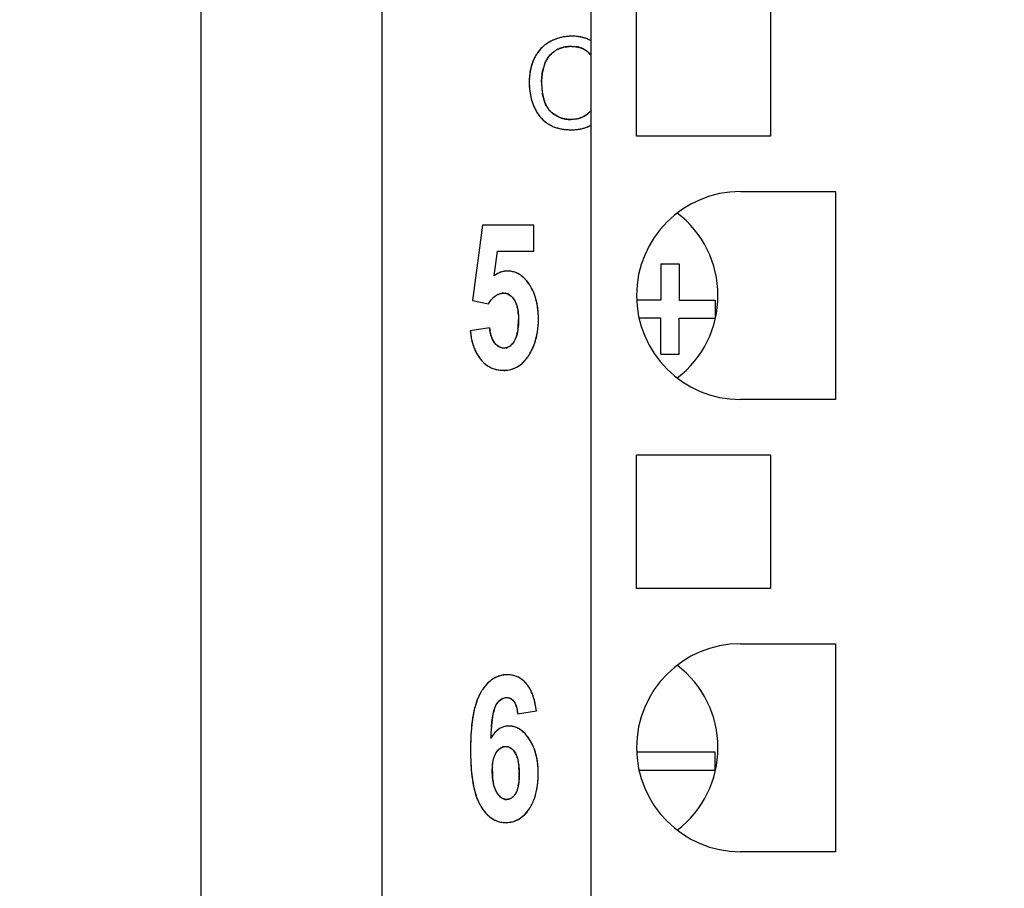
# Model space of a CAD drawing. Header units: millimetres. Extents: x 0 to 420, y 0 to 297.
# Tile 16 of 76: x 61 to 72, y 60 to 69. Entities that reach past the tile are written whole.
import ezdxf

# ---------------------------------------------------------------- set-up
doc = ezdxf.new("R2010")
doc.units = ezdxf.units.MM
doc.header["$LTSCALE"] = 23.1
doc.layers.get('0').update_dxf_attribs({"linetype": 'CONTINUOUS'})
doc.layers.add('LAY0002', color=7, linetype='CONTINUOUS')
doc.styles.get("Standard").update_dxf_attribs({"font": 'txt', "width": 0.6})
doc.dimstyles.new('DIMSTYLE_1', dxfattribs={"dimtxt": 4, "dimasz": 2.6, "dimexe": 1.2, "dimexo": 0.1, "dimgap": 1, "dimtad": 1, "dimzin": 0, "dimdsep": 46, "dimtxsty": 'Standard', "dimblk": '_FILLED', "dimblk1": '_FILLED', "dimblk2": '_FILLED', "dimcen": 0.09, "dimazin": 0, "dimtp": 0.01, "dimtm": 0.01, "dimtfac": 1, "dimtofl": 0, "dimtmove": 0, "dimatfit": 3, "dimldrblk": '_FILLED', "dimfxl": 1, "dimtolj": 1, "dimtzin": 0, "dimarcsym": 0})

# ---------------------------------------------------------------- blocks, each defined once
blk = doc.blocks.new('_FILLED')
at = {"color": 0, "linetype": 'ByBlock'}
blk.add_solid([(0, 0), (-1, 0.1923), (-1, -0.1923)], dxfattribs=at)
blk = doc.blocks.new('*D3')
at = {"color": 2, "linetype": 'Continuous', "transparency": 16777216}
for p, q in [((63.122, 132.249), (53.222, 132.249)), ((54.422, 132.249), (54.422, 75.349)), ((54.422, 18.449), (54.422, 75.349)), ((63.122, 18.449), (53.222, 18.449))]:
    blk.add_line(p, q, dxfattribs=at)
at = {"color": 2, "linetype": 'Continuous', "transparency": 16777216, "xscale": 2.6, "yscale": 2.6, "zscale": 2.6}
for p, rotation in [((54.422, 132.249), 90), ((54.422, 18.449), 270)]:
    blk.add_blockref('_FILLED', p, dxfattribs=dict(at, rotation=rotation))
at = {"color": 2, "linetype": 'Continuous', "transparency": 16777216, "insert": (49.422, 75.349), "char_height": 4, "width": 14.4, "attachment_point": 2, "rotation": 90, "line_spacing_factor": 0.9}
blk.add_mtext('113.80', dxfattribs=at)
blk = doc.blocks.new('*D5')
at = {"color": 2, "linetype": 'Continuous', "transparency": 16777216}
for p, q in [((87.425, 135.75), (45.222, 135.75)), ((46.422, 135.75), (46.422, 72.275)), ((46.422, 8.799), (46.422, 72.275)), ((109.092, 8.799), (45.222, 8.799))]:
    blk.add_line(p, q, dxfattribs=at)
at = {"color": 2, "linetype": 'Continuous', "transparency": 16777216, "xscale": 2.6, "yscale": 2.6, "zscale": 2.6}
for p, rotation in [((46.422, 135.75), 90), ((46.422, 8.799), 270)]:
    blk.add_blockref('_FILLED', p, dxfattribs=dict(at, rotation=rotation))
at = {"color": 2, "linetype": 'Continuous', "transparency": 16777216, "insert": (41.422, 72.275), "char_height": 4, "width": 14.4, "attachment_point": 2, "rotation": 90, "line_spacing_factor": 0.9}
blk.add_mtext('126.95', dxfattribs=at)

msp = doc.modelspace()

# ---------------------------------------------------------------- linework, layer by layer
at = {"color": 7, "linetype": 'Continuous'}
for p, q in [((67.032, 28.899), (67.032, 88.899)), ((67.532, 68.159), (67.532, 69.639)), ((69.012, 69.639), (69.012, 68.159)), ((69.012, 68.159), (67.532, 68.159)), ((68.682, 67.549), (69.732, 67.549)), ((69.732, 67.549), (69.732, 65.249)), ((69.732, 65.249), (68.682, 65.249)), ((67.532, 63.159), (67.532, 64.639)), ((67.532, 64.639), (69.012, 64.639)), ((69.012, 64.639), (69.012, 63.159)), ((69.012, 63.159), (67.532, 63.159)), ((68.682, 62.549), (69.732, 62.549)), ((69.732, 62.549), (69.732, 60.249)), ((69.732, 60.249), (68.682, 60.249))]:
    msp.add_line(p, q, dxfattribs=at)
for centre in [(68.682, 66.399), (68.682, 61.399)]:
    msp.add_arc(centre, 1.15, 90, 270, dxfattribs=at)
for centre, major_axis, start_param, end_param in [((67.282, 66.399), (1.15, 0), 0, 0.915504), ((67.282, 66.399), (0, 1.15), -2.486301, -1.570796), ((67.282, 61.399), (1.15, 0), 0, 0.915504), ((67.282, 61.399), (0, 1.15), -2.486301, -1.570796)]:
    msp.add_ellipse(centre, major_axis=major_axis, ratio=1, start_param=start_param, end_param=end_param, dxfattribs=at)
at = {"layer": 'LAY0002', "color": 7, "linetype": 'Continuous'}
for p, q in [((62.722, 18.949), (62.722, 131.749)), ((64.722, 25.402), (64.722, 124.095)), ((67.802, 66.749), (67.802, 66.349)), ((67.802, 66.749), (68.002, 66.749)), ((68.002, 66.749), (68.002, 66.349)), ((67.802, 66.349), (67.532, 66.349)), ((68.002, 66.349), (68.402, 66.349)), ((68.402, 66.349), (68.402, 66.149)), ((67.802, 66.149), (67.56, 66.149)), ((67.802, 65.749), (67.802, 66.149)), ((68.002, 65.749), (68.002, 66.149)), ((68.002, 66.149), (68.402, 66.149)), ((67.802, 65.749), (68.002, 65.749)), ((68.402, 61.349), (67.532, 61.349)), ((68.402, 61.149), (68.402, 61.349)), ((67.56, 61.149), (68.402, 61.149))]:
    msp.add_line(p, q, dxfattribs=at)
at = {"layer": 'LAY0002', "color": 4, "linetype": 'Continuous'}
for p, q in [((65.831, 67.177), (65.721, 66.344)), ((66.399, 67.177), (65.831, 67.177)), ((66.399, 66.89), (66.399, 67.177)), ((65.96, 66.618), (65.994, 66.89)), ((65.994, 66.89), (66.399, 66.89)), ((65.721, 66.344), (65.895, 66.308)), ((65.909, 66.042), (65.695, 66.01)), ((66.217, 61.774), (66.425, 61.807))]:
    msp.add_line(p, q, dxfattribs=at)
at = {"layer": 'LAY0002', "color": 7, "linetype": 'Continuous'}
for centre, radius, start, end in [((66.78, 68.831), 0.426, 118.6383, 121.5995), ((66.818, 68.761), 0.506, 116.1545, 118.6528), ((66.815, 68.768), 0.499, 116.2817, 118.6845), ((66.811, 68.775), 0.49, 109.0126, 116.2919), ((66.814, 68.771), 0.496, 113.7258, 116.1532), ((66.81, 68.778), 0.487, 109.4365, 113.7287), ((66.809, 68.781), 0.484, 106.3967, 109.4321), ((66.81, 68.779), 0.486, 103.9685, 106.3958), ((66.811, 68.774), 0.491, 101.5596, 103.9676), ((66.813, 68.766), 0.5, 99.1664, 101.5587), ((66.814, 68.755), 0.511, 96.8215, 99.1656), ((66.817, 68.732), 0.534, 92.1828, 96.8016), ((66.818, 68.701), 0.565, 89.9924, 92.2021), ((66.818, 68.706), 0.56, 87.4702, 89.9884), ((66.819, 68.712), 0.554, 87.425, 90.0154), ((66.82, 68.749), 0.517, 84.7871, 87.4241), ((66.823, 68.782), 0.484, 81.9034, 84.7883), ((66.827, 68.81), 0.456, 79.0685, 81.9013), ((66.832, 68.833), 0.432, 76.0884, 79.0683), ((66.837, 68.853), 0.411, 72.9421, 76.088), ((66.842, 68.869), 0.395, 69.8661, 72.9399), ((66.846, 68.882), 0.381, 66.5252, 69.8658), ((66.85, 68.891), 0.371, 63.2687, 66.5229), ((66.775, 68.847), 0.411, 140.1234, 144.7279), ((66.764, 68.856), 0.396, 133.2848, 140.1252), ((66.762, 68.858), 0.394, 130.1032, 133.2734), ((66.766, 68.853), 0.4, 124.4355, 130.0918), ((66.773, 68.843), 0.413, 121.6018, 124.4455), ((66.793, 68.857), 0.294, 125.3267, 134.5375), ((66.781, 68.874), 0.274, 118.4559, 125.3928), ((66.785, 68.867), 0.282, 112.3431, 118.443), ((66.793, 68.849), 0.302, 106.037, 112.3254), ((66.802, 68.817), 0.335, 100.1382, 106.027), ((66.81, 68.77), 0.383, 94.7609, 100.0963), ((66.815, 68.707), 0.446, 89.935, 94.7547), ((66.816, 68.695), 0.458, 89.9712, 93.1359), ((66.824, 68.859), 0.293, 76.3002, 82.2721), ((66.831, 68.889), 0.262, 70.0557, 76.2887), ((66.838, 68.908), 0.243, 63.4336, 70.0439), ((66.842, 68.917), 0.232, 53.062, 63.4263), ((66.852, 68.931), 0.215, 45.6512, 53.001), ((66.864, 68.797), 0.513, 158.0561, 160.5123), ((66.851, 68.802), 0.5, 155.5615, 158.0553), ((66.842, 68.807), 0.49, 153.0378, 155.5607), ((66.812, 68.822), 0.456, 147.663, 153.0771), ((66.823, 68.817), 0.468, 150.3856, 153.0352), ((66.788, 68.837), 0.428, 144.7198, 147.6316), ((66.799, 68.857), 0.3, 147.1231, 156.0806), ((66.786, 68.865), 0.284, 140.7884, 147.0732), ((66.785, 68.866), 0.282, 134.5843, 140.775), ((66.833, 68.911), 0.242, 38.8531, 45.6398), ((66.975, 68.77), 0.628, 169.8161, 171.9808), ((66.945, 68.775), 0.598, 167.582, 169.8158), ((66.92, 68.781), 0.571, 165.2829, 167.5816), ((66.897, 68.786), 0.549, 162.9244, 165.2824), ((66.879, 68.792), 0.529, 160.513, 162.9238), ((67.079, 68.759), 0.596, 167.7932, 170.9448), ((67.079, 68.759), 0.596, 164.7197, 167.7918), ((67.088, 68.756), 0.606, 161.4854, 164.5757), ((67.083, 68.758), 0.6, 161.4673, 164.718), ((66.827, 68.844), 0.331, 156.0471, 161.5143), ((67.132, 68.757), 0.785, 177.7614, 180.0139), ((67.137, 68.757), 0.791, 178.1503, 180.0096), ((67.063, 68.759), 0.717, 174.0974, 177.7805), ((67.008, 68.765), 0.661, 171.981, 174.0739), ((67.104, 68.757), 0.621, 177.0567, 180.0059), ((67.091, 68.758), 0.608, 174.067, 177.0556), ((67.083, 68.759), 0.6, 170.9462, 174.066), ((67.134, 68.756), 0.788, 179.9952, 181.6098), ((67.107, 68.756), 0.76, 181.6089, 183.4403), ((67.081, 68.754), 0.735, 183.4409, 185.2686), ((67.059, 68.752), 0.713, 185.2692, 187.0647), ((67.041, 68.75), 0.694, 187.0649, 188.9227), ((67.316, 68.757), 0.833, 179.9693, 182.8667), ((67.29, 68.756), 0.807, 179.9312, 184.3285), ((67.236, 68.753), 0.753, 182.8867, 184.7078), ((67.154, 68.746), 0.671, 184.3248, 189.3007), ((67.15, 68.745), 0.667, 184.6556, 189.2573), ((67.018, 68.746), 0.671, 188.9146, 192.5012), ((67, 68.742), 0.653, 192.5087, 194.8514), ((66.99, 68.74), 0.643, 192.9672, 201.018), ((66.991, 68.74), 0.643, 194.8528, 196.8944), ((66.986, 68.738), 0.638, 196.8949, 198.9709), ((67.08, 68.734), 0.596, 189.3117, 191.2442), ((67.033, 68.725), 0.548, 191.2235, 194.8103), ((66.993, 68.714), 0.506, 194.8299, 197.1069), ((66.959, 68.704), 0.471, 197.0879, 201.132), ((66.982, 68.737), 0.634, 198.9715, 201.0405), ((66.99, 68.74), 0.643, 201.0383, 203.0523), ((66.982, 68.737), 0.634, 201.0411, 203.0854), ((66.897, 68.7), 0.541, 203.0709, 205.5499), ((66.853, 68.679), 0.492, 205.5165, 210.4051), ((66.834, 68.655), 0.337, 201.099, 206.8023), ((66.801, 68.639), 0.3, 206.8092, 212.9715), ((66.781, 68.625), 0.276, 212.9842, 219.4067), ((66.771, 68.617), 0.263, 219.4219, 226.0091), ((66.818, 68.659), 0.452, 210.4384, 213.3067), ((66.799, 68.647), 0.43, 213.3093, 216.0608), ((66.782, 68.634), 0.408, 216.0523, 220.0997), ((66.767, 68.621), 0.388, 220.1009, 224.5995), ((66.759, 68.613), 0.377, 224.6096, 227.7784), ((66.755, 68.609), 0.371, 227.7804, 230.8422), ((66.769, 68.616), 0.261, 226.0257, 232.6845), ((66.774, 68.622), 0.269, 232.6987, 239.0092), ((66.811, 68.683), 0.339, 238.9548, 244.1671), ((66.804, 68.669), 0.324, 244.1761, 249.3401), ((66.802, 68.663), 0.318, 249.348, 254.6293), ((66.802, 68.665), 0.32, 254.638, 259.98), ((66.804, 68.675), 0.33, 259.9871, 265.0704), ((66.805, 68.693), 0.348, 265.0772, 270.0278), ((66.813, 68.644), 0.298, 278.9206, 285.4511), ((66.819, 68.623), 0.276, 285.4665, 292.3254), ((66.822, 68.614), 0.268, 292.3445, 299.3771), ((66.819, 68.62), 0.274, 299.4285, 309.6875), ((66.834, 68.603), 0.251, 309.6397, 317.2948), ((66.754, 68.607), 0.369, 230.8439, 233.9255), ((66.754, 68.608), 0.37, 233.9273, 237.121), ((66.757, 68.612), 0.374, 234.0036, 237.0734), ((66.735, 68.579), 0.335, 237.129, 240.4631), ((66.742, 68.592), 0.35, 240.4654, 243.7987), ((66.751, 68.609), 0.369, 243.8013, 247.1466), ((66.76, 68.631), 0.393, 247.1455, 250.1512), ((66.769, 68.656), 0.42, 250.1526, 253.0943), ((66.779, 68.687), 0.452, 253.096, 255.9948), ((66.788, 68.724), 0.49, 255.9941, 258.6852), ((66.796, 68.765), 0.532, 258.6841, 261.1633), ((66.803, 68.812), 0.58, 261.1632, 263.5259), ((66.809, 68.865), 0.633, 263.5258, 265.7721), ((66.814, 68.924), 0.692, 265.7718, 267.9028), ((66.816, 68.992), 0.76, 267.9039, 270.0169), ((66.816, 68.996), 0.764, 268.0254, 270.0166), ((66.817, 68.787), 0.555, 269.9837, 272.5682), ((66.818, 68.748), 0.516, 272.5687, 275.2648), ((66.822, 68.713), 0.481, 275.2637, 278.2302), ((66.826, 68.684), 0.452, 278.2313, 281.3129), ((66.83, 68.66), 0.428, 281.315, 284.4044), ((66.836, 68.638), 0.405, 284.3945, 289.0197), ((66.842, 68.62), 0.386, 289.0207, 294.56), ((66.846, 68.612), 0.377, 294.5737, 297.9104), ((65.94, 66.247), 0.492, 30.2877, 33.7714), ((65.773, 66.092), 0.671, 332.6162, 340.0709), ((65.901, 66.018), 0.523, 324.9908, 329.036), ((65.818, 66.068), 0.619, 329.0396, 332.6352), ((66.135, 65.957), 0.42, 216.0074, 219.5257), ((66.33, 61.708), 0.6, 146.1389, 149.619), ((66.057, 61.888), 0.338, 35.6891, 39.4478), ((66.033, 61.871), 0.367, 32.1378, 35.6887), ((66.243, 61.758), 0.5, 149.6389, 154.0813), ((68.327, 61.415), 2.408, 174.9147, 176.8544), ((66.119, 61.402), 0.236, 84.6071, 89.9831), ((66.079, 61.349), 0.301, 47.9489, 52.4923), ((69.1, 61.371), 3.182, 176.8189, 177.6219), ((65.937, 61.22), 0.494, 29.8814, 33.2975), ((65.895, 61.016), 0.539, 333.045, 339.7227), ((65.837, 61.038), 0.602, 339.678, 342.7823), ((66.225, 61.001), 0.483, 205.641, 210.0877), ((65.961, 60.981), 0.464, 322.172, 325.7912), ((65.946, 60.99), 0.482, 325.848, 333.0372), ((66.158, 60.935), 0.39, 221.4684, 225.9658)]:
    msp.add_arc(centre, radius, start, end, dxfattribs=at)
at = {"layer": 'LAY0002', "color": 4, "linetype": 'Continuous'}
for centre, radius, start, end in [((66.153, 66.349), 0.331, 120.5214, 125.6013), ((66.131, 66.386), 0.289, 115.2724, 120.5124), ((66.118, 66.414), 0.257, 109.3038, 115.2728), ((66.11, 66.435), 0.235, 103.0052, 109.2929), ((66.107, 66.448), 0.222, 96.5907, 102.9906), ((66.107, 66.452), 0.217, 89.9972, 96.5756), ((66.109, 66.427), 0.242, 73.9916, 79.4721), ((66.109, 66.427), 0.243, 68.5644, 73.9827), ((66.106, 66.42), 0.25, 63.2724, 68.5563), ((66.1, 66.408), 0.264, 58.1545, 63.2654), ((66.089, 66.391), 0.284, 53.2908, 58.1495), ((65.979, 66.278), 0.442, 37.0207, 40.6113), ((65.93, 66.241), 0.503, 33.7492, 37.0226), ((65.939, 66.246), 0.493, 30.138, 33.7745), ((65.922, 66.236), 0.513, 26.8241, 30.1377), ((66.061, 66.284), 0.141, 89.9432, 102.4527), ((66.063, 66.302), 0.123, 69.0803, 79.8082), ((66.062, 66.301), 0.124, 58.3149, 69.0149), ((65.899, 66.225), 0.538, 23.543, 26.8221), ((65.871, 66.213), 0.569, 20.3255, 23.5413), ((65.836, 66.2), 0.606, 17.3553, 20.326), ((65.796, 66.187), 0.648, 14.4874, 17.3546), ((65.952, 66.215), 0.267, 20.6708, 24.3908), ((65.831, 66.177), 0.394, 11.9267, 14.837), ((65.747, 66.175), 0.699, 11.639, 14.4857), ((65.691, 66.163), 0.756, 9.0266, 11.6403), ((65.628, 66.153), 0.82, 6.5921, 9.0274), ((65.627, 66.144), 0.601, 4.3252, 7.3314), ((65.559, 66.145), 0.889, 4.3033, 6.5927), ((65.48, 66.139), 0.968, 2.0539, 4.3026), ((65.393, 66.136), 1.056, 359.9853, 2.0552), ((66.424, 66.086), 0.517, 184.9305, 188.7802), ((65.564, 66.114), 0.663, 352.9945, 355.1733), ((65.423, 66.125), 0.804, 355.2134, 358.4665), ((65.263, 66.13), 0.964, 358.4205, 0.0165), ((65.588, 66.131), 0.86, 353.7636, 355.8688), ((65.546, 66.134), 0.903, 355.8689, 357.908), ((65.497, 66.136), 0.951, 357.9093, 0.0097), ((66.589, 66.091), 0.897, 185.1886, 187.1968), ((66.513, 66.082), 0.821, 187.194, 189.4815), ((66.444, 66.07), 0.751, 189.4806, 191.9402), ((66.326, 66.071), 0.418, 188.781, 193.0385), ((66.197, 66.036), 0.284, 198.1114, 203.7338), ((65.927, 66.037), 0.291, 336.8581, 340.4072), ((65.781, 66.08), 0.443, 346.0638, 348.8512), ((65.714, 66.111), 0.733, 344.7537, 347.0852), ((65.689, 66.116), 0.759, 347.0857, 349.368), ((65.659, 66.122), 0.788, 349.3684, 351.5957), ((65.626, 66.127), 0.822, 351.596, 353.7634), ((66.383, 66.058), 0.689, 191.9419, 194.403), ((66.325, 66.042), 0.629, 194.3922, 197.7266), ((66.28, 66.028), 0.582, 197.7442, 199.8712), ((66.246, 66.016), 0.545, 199.8629, 202.8902), ((66.16, 66.02), 0.243, 203.7387, 210.0405), ((66.137, 66.006), 0.217, 210.0568, 216.7218), ((66.068, 65.923), 0.106, 281.5727, 293.1074), ((65.773, 66.091), 0.67, 335.0683, 338.5555), ((65.762, 66.096), 0.682, 338.5509, 340.1996), ((65.751, 66.1), 0.694, 340.2014, 342.3757), ((65.735, 66.105), 0.711, 342.3772, 344.7531), ((66.213, 66.002), 0.509, 202.8927, 205.8951), ((66.186, 65.989), 0.48, 205.895, 209.133), ((66.165, 65.977), 0.455, 209.1342, 212.5122), ((66.15, 65.968), 0.437, 212.5187, 215.1713), ((66.138, 65.959), 0.422, 215.1639, 219.5277), ((65.957, 65.979), 0.454, 320.5209, 324.9819), ((65.897, 66.021), 0.528, 324.9832, 329.1203), ((65.821, 66.067), 0.617, 329.112, 332.6267), ((65.782, 66.087), 0.661, 332.5836, 335.0645), ((66.105, 65.932), 0.38, 219.5142, 223.1999), ((66.078, 65.907), 0.344, 223.1657, 229.5016), ((66.059, 65.884), 0.314, 229.5192, 235.8643), ((66.051, 65.873), 0.3, 235.8883, 240.4019), ((66.049, 65.869), 0.296, 240.4074, 244.9222), ((66.073, 65.859), 0.286, 292.9672, 298.9215), ((66.067, 65.868), 0.298, 298.9328, 304.7375), ((66.055, 65.886), 0.319, 304.7473, 310.3403), ((66.034, 65.911), 0.351, 310.347, 315.6195), ((66.002, 65.942), 0.396, 315.6233, 320.5205), ((66.049, 65.87), 0.297, 244.9275, 249.3322), ((66.052, 65.876), 0.303, 249.3374, 253.7474), ((66.055, 65.888), 0.316, 253.7521, 258.0709), ((66.059, 65.907), 0.335, 258.0748, 262.255), ((66.063, 65.932), 0.36, 262.2582, 266.2752), ((66.065, 65.965), 0.393, 266.2763, 270.029), ((66.065, 65.911), 0.34, 269.9558, 275.2111), ((66.068, 65.883), 0.311, 275.2172, 280.8431), ((66.071, 65.865), 0.293, 280.8524, 286.7824), ((66.073, 65.857), 0.285, 286.7945, 292.9544), ((66.142, 61.858), 0.359, 128.6045, 133.5066), ((66.122, 61.883), 0.327, 123.3904, 128.5999), ((66.11, 61.902), 0.305, 117.8261, 123.3843), ((66.104, 61.914), 0.291, 112.0938, 117.8167), ((66.102, 61.918), 0.287, 106.3686, 112.0831), ((66.103, 61.915), 0.29, 100.7441, 106.3585), ((66.105, 61.903), 0.303, 95.2563, 100.735), ((66.107, 61.881), 0.324, 89.9637, 95.2485), ((66.113, 61.951), 0.254, 72.8066, 77.5499), ((66.114, 61.956), 0.248, 63.8729, 72.8042), ((66.111, 61.949), 0.256, 55.1868, 63.836), ((66.101, 61.935), 0.274, 50.7882, 55.2177), ((66.085, 61.915), 0.299, 44.5385, 50.7521), ((66.057, 61.888), 0.338, 39.4416, 44.547), ((66.329, 61.707), 0.6, 146.0664, 149.5972), ((66.263, 61.752), 0.52, 142.2482, 146.0668), ((66.211, 61.792), 0.455, 138.0595, 142.2494), ((66.171, 61.828), 0.401, 133.5088, 138.059), ((66.051, 61.883), 0.346, 33.2642, 39.43), ((66.012, 61.857), 0.393, 28.6269, 33.2838), ((65.972, 61.835), 0.439, 25.4379, 28.6483), ((65.931, 61.816), 0.484, 22.5346, 25.4401), ((66.431, 61.676), 0.706, 157.9613, 161.4378), ((66.323, 61.72), 0.589, 153.958, 157.9683), ((66.253, 61.753), 0.512, 151.4607, 153.9166), ((66.217, 61.773), 0.47, 149.5656, 151.4513), ((66.096, 61.859), 0.0946, 58.207, 76.4028), ((65.872, 61.791), 0.548, 18.5971, 22.5094), ((65.782, 61.761), 0.642, 14.6979, 18.5902), ((65.692, 61.737), 0.736, 12.4927, 14.7317), ((66.917, 61.543), 1.21, 167.3131, 169.7551), ((66.727, 61.586), 1.015, 164.5774, 167.3168), ((66.599, 61.621), 0.882, 162.8414, 164.5505), ((66.525, 61.644), 0.805, 161.3962, 162.8364), ((66.445, 61.671), 0.506, 163.9312, 165.9985), ((66.337, 61.702), 0.395, 161.1224, 163.9549), ((65.612, 61.72), 0.818, 10.4198, 12.494), ((65.524, 61.703), 0.907, 8.4804, 10.4207), ((65.429, 61.689), 1.003, 6.7523, 8.4828), ((67.402, 61.466), 1.7, 171.9286, 173.8882), ((67.141, 61.503), 1.438, 169.7516, 171.9314), ((67.396, 61.503), 1.473, 172.3912, 173.7735), ((67.107, 61.542), 1.182, 170.9248, 172.3908), ((66.863, 61.581), 0.935, 169.0973, 170.9347), ((68.041, 61.407), 2.343, 175.6359, 177.2187), ((67.701, 61.433), 2.001, 173.8854, 175.6381), ((68.49, 61.405), 2.572, 175.9072, 176.5506), ((68.137, 61.43), 2.218, 174.9857, 175.9134), ((67.752, 61.464), 1.831, 173.7708, 174.9932), ((66.14, 61.413), 0.23, 124.3075, 129.4806), ((66.128, 61.431), 0.21, 118.8426, 124.3012), ((66.118, 61.452), 0.186, 101.3817, 107.4807), ((66.12, 61.402), 0.236, 84.6454, 90.0278), ((66.121, 61.412), 0.226, 79.0545, 84.6369), ((66.121, 61.416), 0.222, 73.3991, 79.0444), ((66.121, 61.414), 0.224, 67.8289, 73.389), ((66.117, 61.405), 0.233, 62.435, 67.8202), ((66.11, 61.392), 0.249, 57.2576, 62.4277), ((68.431, 61.388), 2.733, 177.2174, 178.6737), ((68.979, 61.376), 3.061, 176.5642, 177.6332), ((66.214, 61.338), 0.336, 138.4172, 142.4194), ((66.018, 61.286), 0.389, 39.8036, 43.6419), ((65.974, 61.25), 0.446, 36.4033, 39.8075), ((65.92, 61.209), 0.514, 33.2671, 36.4044), ((65.935, 61.219), 0.496, 29.7311, 33.2961), ((68.879, 61.378), 3.181, 178.6726, 180.0166), ((68.89, 61.376), 3.192, 179.9868, 181.17), ((66.086, 61.313), 0.0993, 101.4806, 113.1615), ((66.087, 61.314), 0.0983, 66.5022, 78.3563), ((65.92, 61.211), 0.513, 26.4639, 29.7302), ((65.9, 61.201), 0.535, 23.2659, 26.4621), ((65.874, 61.189), 0.564, 20.0478, 23.2634), ((65.84, 61.177), 0.599, 17.0933, 20.0482), ((68.471, 61.368), 2.773, 181.1678, 182.5039), ((66.03, 61.242), 0.189, 26.2293, 30.7556), ((65.917, 61.196), 0.312, 15.7853, 19.091), ((65.801, 61.165), 0.64, 14.312, 17.0932), ((65.753, 61.153), 0.69, 11.4613, 14.3091), ((65.697, 61.142), 0.748, 8.8561, 11.4625), ((65.632, 61.132), 0.813, 6.4325, 8.8568), ((68.082, 61.351), 2.384, 182.5004, 184.0472), ((67.73, 61.326), 2.031, 184.0448, 185.7658), ((66.713, 61.139), 0.775, 177.0195, 180.0597), ((65.728, 61.152), 0.506, 8.3306, 10.8144), ((65.378, 61.116), 0.857, 1.428, 4.2236), ((65.56, 61.123), 0.885, 4.1555, 6.4329), ((65.479, 61.118), 0.967, 2.0107, 4.1559), ((65.388, 61.114), 1.058, 359.9847, 2.0111), ((67.422, 61.294), 1.721, 185.7634, 187.6716), ((67.155, 61.258), 1.451, 187.6684, 189.808), ((66.771, 61.137), 0.832, 179.9303, 183.357), ((66.618, 61.129), 0.68, 183.3993, 185.8059), ((66.509, 61.117), 0.57, 185.7817, 189.2237), ((65.442, 61.101), 0.794, 355.4603, 357.2758), ((65.199, 61.111), 1.037, 359.9831, 1.4658), ((65.25, 61.11), 0.986, 357.3144, 0.059), ((65.413, 61.11), 1.033, 355.7994, 357.9245), ((65.308, 61.114), 1.138, 357.9253, 0.0172), ((66.924, 61.218), 1.217, 189.8044, 192.207), ((66.727, 61.176), 1.016, 192.2027, 194.9151), ((66.423, 61.104), 0.483, 189.2522, 191.8815), ((66.285, 61.069), 0.34, 197.0124, 200.1935), ((65.737, 61.069), 0.496, 349.4894, 351.934), ((65.667, 61.081), 0.776, 348.3434, 350.959), ((65.592, 61.093), 0.853, 350.9596, 353.489), ((65.506, 61.103), 0.939, 353.4873, 355.8009), ((66.559, 61.131), 0.842, 194.9073, 198.0796), ((66.42, 61.085), 0.696, 198.0773, 201.5781), ((66.311, 61.042), 0.578, 201.5755, 205.4557), ((66.204, 61.035), 0.253, 206.5569, 210.4261), ((66.096, 60.919), 0.0935, 257.8029, 270.074), ((65.878, 61.023), 0.557, 336.3285, 339.5223), ((65.846, 61.035), 0.592, 339.5119, 341.537), ((65.798, 61.051), 0.642, 341.5673, 345.6472), ((65.732, 61.068), 0.71, 345.6279, 348.3429), ((66.238, 61.008), 0.498, 205.4893, 208.2477), ((66.199, 60.987), 0.453, 208.263, 210.1581), ((65.963, 60.979), 0.462, 322.0779, 325.7975), ((65.956, 60.984), 0.47, 325.779, 330.2956), ((65.935, 60.996), 0.494, 330.2826, 332.9042), ((65.912, 61.008), 0.521, 332.913, 336.3283), ((66.198, 60.971), 0.444, 217.2609, 221.3607), ((66.155, 60.933), 0.387, 221.3517, 226.2456), ((66.125, 60.902), 0.344, 226.2617, 230.8152), ((66.105, 60.877), 0.311, 230.812, 236.1124), ((66.091, 60.857), 0.287, 236.1208, 241.5764), ((66.084, 60.844), 0.273, 241.5851, 247.2554), ((66.092, 60.85), 0.278, 294.6288, 299.7076), ((66.086, 60.86), 0.29, 299.7145, 304.6699), ((66.076, 60.875), 0.308, 304.6755, 309.4377), ((66.059, 60.895), 0.334, 309.4419, 313.9767), ((66.036, 60.919), 0.367, 313.9784, 318.1983), ((66.004, 60.947), 0.41, 318.1983, 322.0752), ((66.082, 60.838), 0.266, 247.2659, 253.0388), ((66.082, 60.839), 0.267, 253.0497, 258.8188), ((66.084, 60.849), 0.277, 258.8294, 264.5148), ((66.086, 60.867), 0.296, 264.5241, 270.0372), ((66.086, 60.897), 0.325, 269.9683, 274.487), ((66.088, 60.874), 0.302, 274.4905, 279.309), ((66.09, 60.858), 0.286, 279.3146, 284.3511), ((66.093, 60.847), 0.275, 284.3436, 294.614)]:
    msp.add_arc(centre, radius, start, end, dxfattribs=at)
at = {"layer": 'LAY0002', "color": 7, "linetype": 'Continuous'}
for points in [[(66.576, 69.205), (66.534, 69.182), (66.495, 69.152), (66.464, 69.116)], [(66.818, 69.266), (66.762, 69.266), (66.705, 69.257), (66.652, 69.239)], [(67.032, 69.215), (66.975, 69.247), (66.908, 69.262), (66.843, 69.265)], [(66.464, 69.116), (66.446, 69.095), (66.43, 69.072), (66.416, 69.048)], [(66.566, 69.045), (66.582, 69.065), (66.602, 69.082), (66.623, 69.097)], [(66.65, 69.114), (66.678, 69.13), (66.711, 69.141), (66.743, 69.147)], [(66.743, 69.147), (66.758, 69.149), (66.774, 69.151), (66.79, 69.152)], [(66.816, 69.153), (66.832, 69.153), (66.848, 69.152), (66.863, 69.15)], [(66.816, 69.153), (66.874, 69.153), (66.936, 69.137), (66.982, 69.103)], [(66.982, 69.103), (67.001, 69.088), (67.018, 69.07), (67.032, 69.051)], [(66.406, 69.029), (66.367, 68.953), (66.35, 68.866), (66.347, 68.782)], [(66.514, 68.949), (66.525, 68.983), (66.543, 69.017), (66.566, 69.045)], [(66.483, 68.757), (66.483, 68.811), (66.49, 68.866), (66.504, 68.918)], [(66.346, 68.756), (66.346, 68.702), (66.352, 68.648), (66.364, 68.596)], [(66.52, 68.534), (66.507, 68.567), (66.498, 68.602), (66.492, 68.637)], [(66.399, 68.488), (66.416, 68.449), (66.437, 68.411), (66.464, 68.378)], [(66.558, 68.463), (66.542, 68.485), (66.529, 68.509), (66.52, 68.534)], [(66.636, 68.392), (66.605, 68.41), (66.578, 68.435), (66.558, 68.463)], [(67.032, 68.448), (67.021, 68.434), (67.008, 68.421), (66.994, 68.409)], [(66.464, 68.378), (66.485, 68.352), (66.51, 68.328), (66.537, 68.309)], [(66.806, 68.345), (66.747, 68.345), (66.686, 68.362), (66.636, 68.392)], [(66.923, 68.367), (66.886, 68.352), (66.845, 68.345), (66.806, 68.345)], [(66.859, 68.349), (66.842, 68.346), (66.824, 68.345), (66.806, 68.345)], [(66.994, 68.409), (66.973, 68.392), (66.949, 68.377), (66.923, 68.367)], [(66.553, 68.297), (66.622, 68.253), (66.708, 68.235), (66.79, 68.232)], [(66.816, 68.232), (66.865, 68.232), (66.914, 68.238), (66.96, 68.253)], [(66.96, 68.253), (66.985, 68.261), (67.009, 68.271), (67.032, 68.284)], [(66.107, 66.67), (66.055, 66.67), (66.002, 66.648), (65.96, 66.618)], [(66.349, 66.521), (66.329, 66.551), (66.305, 66.579), (66.278, 66.603)], [(66.181, 66.351), (66.209, 66.306), (66.22, 66.252), (66.225, 66.199)], [(66.225, 66.199), (66.227, 66.176), (66.228, 66.153), (66.228, 66.13)], [(65.963, 65.877), (65.928, 65.923), (65.914, 65.984), (65.909, 66.042)], [(66.228, 66.13), (66.228, 66.06), (66.222, 65.988), (66.195, 65.923)], [(66.403, 65.863), (66.435, 65.95), (66.448, 66.044), (66.448, 66.136)], [(65.695, 66.01), (65.7, 65.958), (65.709, 65.907), (65.724, 65.857)], [(65.724, 65.857), (65.74, 65.805), (65.764, 65.754), (65.796, 65.71)], [(65.979, 65.858), (65.973, 65.864), (65.968, 65.87), (65.963, 65.877)], [(66.02, 65.827), (66.005, 65.835), (65.991, 65.846), (65.979, 65.858)], [(66.067, 65.817), (66.051, 65.817), (66.035, 65.821), (66.02, 65.827)], [(66.195, 65.923), (66.191, 65.913), (66.186, 65.904), (66.181, 65.895)], [(65.812, 65.69), (65.827, 65.671), (65.845, 65.653), (65.864, 65.638)], [(66.318, 62.103), (66.309, 62.114), (66.299, 62.124), (66.289, 62.134)], [(66.395, 61.953), (66.383, 61.992), (66.366, 62.031), (66.344, 62.066)], [(65.793, 61.977), (65.781, 61.952), (65.771, 61.925), (65.762, 61.898)], [(66.094, 61.953), (66.11, 61.953), (66.127, 61.95), (66.14, 61.942)], [(66.14, 61.942), (66.155, 61.934), (66.168, 61.923), (66.177, 61.909)], [(66.177, 61.909), (66.205, 61.872), (66.213, 61.821), (66.217, 61.774)], [(66.425, 61.807), (66.419, 61.856), (66.41, 61.905), (66.395, 61.953)], [(65.952, 61.786), (65.958, 61.814), (65.966, 61.841), (65.979, 61.866)], [(65.928, 61.628), (65.933, 61.681), (65.939, 61.735), (65.952, 61.786)], [(66.027, 61.614), (65.982, 61.589), (65.947, 61.547), (65.92, 61.503)], [(66.062, 61.629), (66.05, 61.626), (66.038, 61.62), (66.027, 61.614)], [(66.12, 61.638), (66.1, 61.638), (66.081, 61.635), (66.062, 61.629)], [(66.263, 61.588), (66.228, 61.614), (66.185, 61.633), (66.142, 61.637)], [(66.349, 61.491), (66.33, 61.521), (66.307, 61.549), (66.281, 61.573)], [(66.086, 61.412), (66.106, 61.412), (66.128, 61.405), (66.145, 61.393)], [(66.145, 61.393), (66.164, 61.38), (66.18, 61.359), (66.193, 61.339)], [(66.193, 61.339), (66.22, 61.293), (66.229, 61.237), (66.233, 61.183)], [(66.233, 61.183), (66.235, 61.159), (66.236, 61.135), (66.236, 61.111)], [(65.941, 61.067), (65.939, 61.091), (65.938, 61.114), (65.938, 61.138)], [(65.987, 60.907), (65.958, 60.955), (65.946, 61.012), (65.941, 61.067)], [(66.411, 60.86), (66.437, 60.942), (66.446, 61.029), (66.446, 61.114)], [(66.029, 60.853), (66.012, 60.868), (65.998, 60.887), (65.987, 60.907)], [(66.097, 60.826), (66.072, 60.826), (66.047, 60.837), (66.029, 60.853)], [(66.196, 60.893), (66.19, 60.882), (66.183, 60.872), (66.175, 60.863)], [(65.807, 60.759), (65.824, 60.73), (65.843, 60.702), (65.865, 60.677)]]:
    msp.add_open_spline(points, degree=3, dxfattribs=at)
at = {"layer": 'LAY0002', "color": 4, "linetype": 'Continuous'}
for points in [[(66.153, 66.665), (66.138, 66.668), (66.123, 66.67), (66.107, 66.67)], [(66.288, 66.593), (66.279, 66.602), (66.269, 66.611), (66.259, 66.618)], [(66.315, 66.566), (66.306, 66.576), (66.297, 66.585), (66.288, 66.593)], [(65.92, 66.343), (65.928, 66.354), (65.937, 66.364), (65.946, 66.373)], [(65.946, 66.373), (65.955, 66.382), (65.964, 66.389), (65.973, 66.396)], [(65.973, 66.396), (65.982, 66.402), (65.992, 66.408), (66.001, 66.412)], [(66.001, 66.412), (66.011, 66.416), (66.02, 66.42), (66.03, 66.422)], [(66.061, 66.425), (66.069, 66.425), (66.077, 66.424), (66.085, 66.423)], [(66.128, 66.407), (66.134, 66.402), (66.141, 66.398), (66.147, 66.392)], [(66.147, 66.392), (66.153, 66.387), (66.159, 66.381), (66.165, 66.374)], [(66.165, 66.374), (66.17, 66.367), (66.176, 66.359), (66.181, 66.351)], [(65.895, 66.308), (65.903, 66.321), (65.911, 66.333), (65.92, 66.343)], [(66.181, 66.351), (66.186, 66.343), (66.19, 66.334), (66.195, 66.325)], [(66.201, 66.309), (66.205, 66.299), (66.208, 66.289), (66.211, 66.278)], [(66.216, 66.258), (66.218, 66.246), (66.221, 66.234), (66.222, 66.221)], [(66.225, 66.189), (66.227, 66.171), (66.228, 66.151), (66.228, 66.13)], [(65.927, 65.948), (65.924, 65.957), (65.921, 65.967), (65.919, 65.977)], [(66.211, 65.973), (66.208, 65.961), (66.205, 65.95), (66.201, 65.939)], [(66.222, 66.033), (66.22, 66.019), (66.218, 66.006), (66.216, 65.994)], [(65.995, 65.843), (65.984, 65.852), (65.973, 65.863), (65.963, 65.877)], [(66.014, 65.831), (66.007, 65.834), (66.001, 65.838), (65.995, 65.843)], [(66.039, 65.821), (66.03, 65.823), (66.022, 65.826), (66.014, 65.831)], [(66.129, 65.836), (66.123, 65.832), (66.116, 65.829), (66.11, 65.826)], [(66.156, 65.861), (66.148, 65.851), (66.138, 65.843), (66.129, 65.836)], [(66.181, 65.895), (66.173, 65.882), (66.165, 65.87), (66.156, 65.861)], [(66.195, 65.922), (66.19, 65.912), (66.186, 65.903), (66.181, 65.895)], [(66.067, 65.817), (66.057, 65.817), (66.048, 65.818), (66.039, 65.821)], [(66.089, 65.819), (66.082, 65.818), (66.075, 65.817), (66.067, 65.817)], [(66.168, 62.199), (66.148, 62.203), (66.128, 62.205), (66.107, 62.205)], [(65.995, 61.892), (66.001, 61.9), (66.006, 61.908), (66.013, 61.914)], [(66.013, 61.914), (66.018, 61.921), (66.025, 61.926), (66.031, 61.931)], [(66.031, 61.931), (66.037, 61.936), (66.044, 61.94), (66.051, 61.943)], [(66.051, 61.943), (66.064, 61.95), (66.079, 61.953), (66.094, 61.953)], [(66.094, 61.953), (66.103, 61.953), (66.111, 61.952), (66.118, 61.951)], [(66.146, 61.939), (66.158, 61.932), (66.168, 61.922), (66.177, 61.909)], [(66.177, 61.909), (66.181, 61.905), (66.184, 61.899), (66.187, 61.894)], [(65.964, 61.83), (65.966, 61.837), (65.969, 61.843), (65.971, 61.849)], [(65.971, 61.849), (65.974, 61.855), (65.976, 61.861), (65.979, 61.866)], [(65.979, 61.866), (65.984, 61.875), (65.99, 61.884), (65.995, 61.892)], [(66.187, 61.894), (66.19, 61.888), (66.193, 61.882), (66.196, 61.875)], [(66.196, 61.875), (66.199, 61.869), (66.201, 61.862), (66.203, 61.854)], [(66.203, 61.854), (66.207, 61.843), (66.209, 61.831), (66.212, 61.817)], [(66.212, 61.817), (66.214, 61.804), (66.216, 61.79), (66.217, 61.774)], [(65.945, 61.758), (65.948, 61.771), (65.951, 61.783), (65.953, 61.794)], [(65.993, 61.591), (65.983, 61.583), (65.973, 61.573), (65.963, 61.562)], [(66.062, 61.629), (66.05, 61.625), (66.038, 61.62), (66.027, 61.614)], [(66.12, 61.638), (66.106, 61.638), (66.094, 61.637), (66.081, 61.634)], [(66.272, 61.581), (66.263, 61.588), (66.254, 61.595), (66.244, 61.601)], [(66.3, 61.555), (66.29, 61.564), (66.281, 61.573), (66.272, 61.581)], [(65.948, 61.543), (65.938, 61.531), (65.929, 61.517), (65.92, 61.503)], [(65.981, 61.342), (65.986, 61.35), (65.991, 61.357), (65.996, 61.363)], [(65.996, 61.363), (66.001, 61.37), (66.006, 61.375), (66.012, 61.381)], [(66.012, 61.381), (66.017, 61.386), (66.023, 61.39), (66.029, 61.394)], [(66.029, 61.394), (66.034, 61.398), (66.04, 61.401), (66.046, 61.404)], [(66.066, 61.41), (66.072, 61.411), (66.079, 61.412), (66.086, 61.412)], [(66.086, 61.412), (66.093, 61.412), (66.1, 61.411), (66.107, 61.41)], [(66.126, 61.404), (66.132, 61.401), (66.138, 61.398), (66.144, 61.393)], [(66.144, 61.393), (66.15, 61.389), (66.156, 61.385), (66.162, 61.379)], [(66.162, 61.379), (66.167, 61.374), (66.172, 61.368), (66.177, 61.361)], [(65.943, 61.22), (65.945, 61.233), (65.947, 61.245), (65.949, 61.256)], [(65.949, 61.256), (65.951, 61.268), (65.954, 61.278), (65.957, 61.288)], [(65.957, 61.288), (65.963, 61.309), (65.971, 61.327), (65.981, 61.342)], [(66.177, 61.361), (66.183, 61.354), (66.188, 61.347), (66.193, 61.339)], [(66.2, 61.325), (66.204, 61.317), (66.208, 61.308), (66.211, 61.298)], [(66.217, 61.28), (66.22, 61.27), (66.222, 61.259), (66.225, 61.247)], [(65.939, 61.179), (65.94, 61.193), (65.941, 61.207), (65.943, 61.22)], [(66.228, 61.225), (66.23, 61.211), (66.232, 61.195), (66.233, 61.179)], [(66.233, 61.038), (66.232, 61.025), (66.23, 61.012), (66.229, 61)], [(65.96, 60.969), (65.956, 60.98), (65.953, 60.992), (65.951, 61.004)], [(65.978, 60.922), (65.974, 60.931), (65.97, 60.941), (65.966, 60.951)], [(66.218, 60.947), (66.215, 60.936), (66.212, 60.926), (66.208, 60.917)], [(66.225, 60.979), (66.223, 60.967), (66.221, 60.957), (66.218, 60.947)], [(66.012, 60.871), (66.003, 60.881), (65.995, 60.893), (65.987, 60.907)], [(66.029, 60.853), (66.023, 60.858), (66.017, 60.864), (66.012, 60.871)], [(66.057, 60.835), (66.048, 60.839), (66.038, 60.845), (66.029, 60.853)], [(66.077, 60.828), (66.07, 60.829), (66.063, 60.832), (66.057, 60.835)], [(66.134, 60.833), (66.122, 60.828), (66.11, 60.826), (66.097, 60.826)], [(66.151, 60.842), (66.146, 60.839), (66.14, 60.836), (66.134, 60.833)], [(66.175, 60.863), (66.167, 60.855), (66.159, 60.848), (66.151, 60.842)], [(66.196, 60.893), (66.189, 60.881), (66.182, 60.872), (66.175, 60.863)], [(66.208, 60.917), (66.204, 60.908), (66.2, 60.9), (66.196, 60.893)], [(65.807, 60.759), (65.819, 60.738), (65.831, 60.719), (65.845, 60.702)]]:
    msp.add_open_spline(points, degree=3, dxfattribs=at)
at = {"layer": 'LAY0002', "color": 7, "linetype": 'Continuous'}
for points, knots in [([(66.278, 66.603), (66.254, 66.624), (66.201, 66.658), (66.138, 66.67), (66.107, 66.67)], [0, 0, 0, 0, 0.500152, 1, 1, 1, 1]), ([(66.448, 66.136), (66.448, 66.229), (66.433, 66.355), (66.38, 66.468), (66.365, 66.495)], [0, 0, 0, 0, 0.749106, 1, 1, 1, 1]), ([(65.895, 66.308), (65.914, 66.338), (65.956, 66.395), (66.026, 66.425), (66.061, 66.425)], [0, 0, 0, 0, 0.503261, 1, 1, 1, 1]), ([(66.061, 66.425), (66.085, 66.425), (66.135, 66.41), (66.168, 66.372), (66.181, 66.351)], [0, 0, 0, 0, 0.49855, 1, 1, 1, 1]), ([(66.181, 65.895), (66.169, 65.874), (66.139, 65.835), (66.091, 65.817), (66.067, 65.817)], [0, 0, 0, 0, 0.50261, 1, 1, 1, 1]), ([(66.065, 65.572), (66.117, 65.572), (66.224, 65.598), (66.299, 65.676), (66.329, 65.718)], [0, 0, 0, 0, 0.499285, 1, 1, 1, 1]), ([(65.864, 65.638), (65.892, 65.616), (65.957, 65.581), (66.029, 65.572), (66.065, 65.572)], [0, 0, 0, 0, 0.499712, 1, 1, 1, 1]), ([(66.107, 62.205), (66.052, 62.205), (65.939, 62.174), (65.862, 62.088), (65.831, 62.042)], [0, 0, 0, 0, 0.498724, 1, 1, 1, 1]), ([(66.289, 62.134), (66.265, 62.157), (66.208, 62.194), (66.14, 62.205), (66.107, 62.205)], [0, 0, 0, 0, 0.499956, 1, 1, 1, 1]), ([(65.979, 61.866), (65.991, 61.888), (66.019, 61.931), (66.069, 61.953), (66.094, 61.953)], [0, 0, 0, 0, 0.503625, 1, 1, 1, 1]), ([(65.762, 61.898), (65.734, 61.815), (65.704, 61.64), (65.698, 61.465), (65.698, 61.377)], [0, 0, 0, 0, 0.499716, 1, 1, 1, 1]), ([(65.698, 61.377), (65.698, 61.278), (65.706, 61.08), (65.746, 60.881), (65.789, 60.792)], [0, 0, 0, 0, 0.500669, 1, 1, 1, 1]), ([(65.981, 61.342), (65.993, 61.361), (66.02, 61.396), (66.064, 61.412), (66.086, 61.412)], [0, 0, 0, 0, 0.502399, 1, 1, 1, 1]), ([(66.446, 61.114), (66.446, 61.205), (66.431, 61.329), (66.38, 61.44), (66.365, 61.466)], [0, 0, 0, 0, 0.749126, 1, 1, 1, 1]), ([(65.938, 61.138), (65.938, 61.191), (65.943, 61.262), (65.972, 61.327), (65.981, 61.342)], [0, 0, 0, 0, 0.749451, 1, 1, 1, 1]), ([(66.236, 61.111), (66.236, 61.073), (66.232, 60.999), (66.215, 60.924), (66.196, 60.893)], [0, 0, 0, 0, 0.501134, 1, 1, 1, 1]), ([(66.175, 60.863), (66.165, 60.852), (66.141, 60.833), (66.111, 60.826), (66.097, 60.826)], [0, 0, 0, 0, 0.500539, 1, 1, 1, 1]), ([(65.886, 60.655), (65.913, 60.629), (65.975, 60.586), (66.049, 60.572), (66.086, 60.572)], [0, 0, 0, 0, 0.500148, 1, 1, 1, 1]), ([(66.086, 60.572), (66.133, 60.572), (66.228, 60.593), (66.299, 60.659), (66.328, 60.696)], [0, 0, 0, 0, 0.499465, 1, 1, 1, 1])]:
    msp.add_open_spline(points, degree=3, knots=knots, dxfattribs=at)

# ---------------------------------------------------------------- dimensions: what is measured, and where the dimension line sits
at = {"color": 2, "linetype": 'Continuous'}
for base, p1, p2, picture, middle in [((46.422, 8.799), (87.525, 135.75), (109.192, 8.799), '*D5', (46.422, 72.65)), ((54.422, 18.449), (63.222, 132.249), (63.222, 18.449), '*D3', (54.422, 75.649))]:
    dim = msp.add_linear_dim(base=base, p1=p1, p2=p2, angle=270, dimstyle='DIMSTYLE_1', dxfattribs=at)
    dim.commit()
    dim.dimension.update_dxf_attribs({"geometry": picture, "text_midpoint": middle, "dimtype": 160})

doc.saveas('drawing.dxf')
